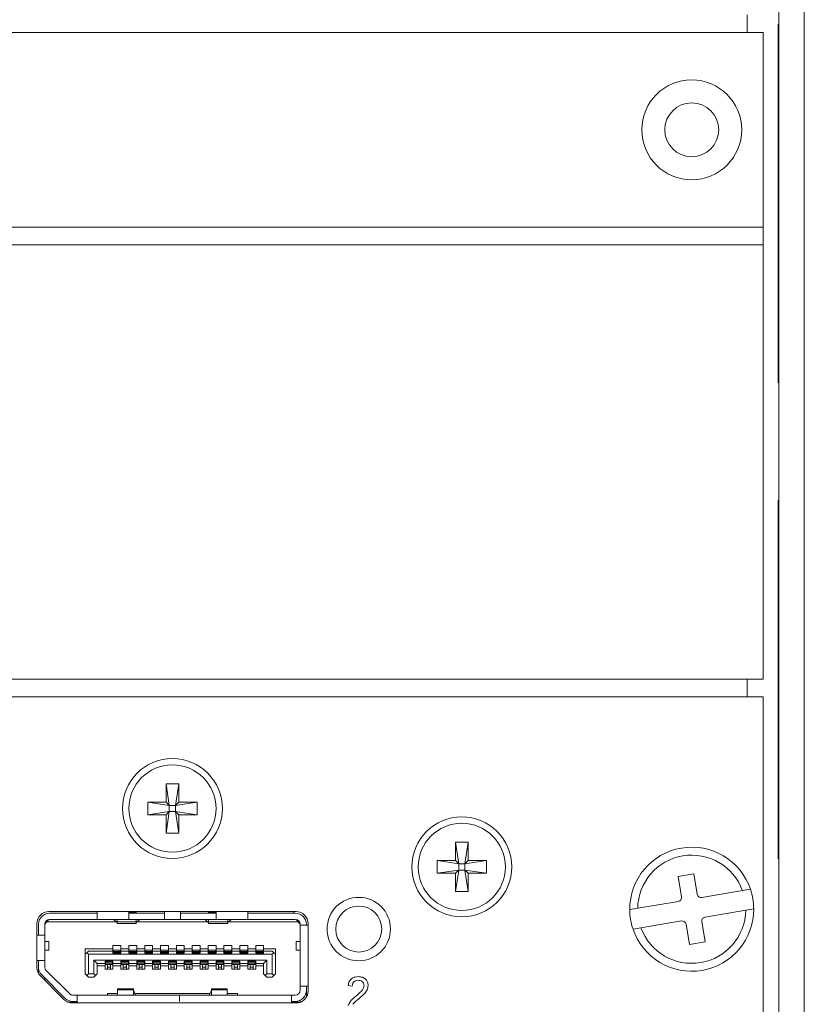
# Model space of a CAD drawing. Header units: millimetres. Extents: x 0 to 1118, y 0 to 864.
# Tile 99 of 256: x 185 to 198, y 416 to 432. Entities that reach past the tile are written whole.
import ezdxf

# ---------------------------------------------------------------- set-up
doc = ezdxf.new("R2010")
doc.units = ezdxf.units.MM

msp = doc.modelspace()

# ---------------------------------------------------------------- linework, layer by layer
at = {"color": 7, "linetype": 'Continuous', "lineweight": 15}
for p, q in [((197.3722, 449.1958), (197.3722, 400.5958)), ((197.7722, 449.1958), (197.7722, 400.5958)), ((197.3722, 431.4708), (197.3597, 431.4708)), ((197.3597, 431.1458), (197.3597, 431.4708)), ((197.1222, 431.3461), (124.3722, 431.3461)), ((197.1222, 428.2749), (197.1222, 431.3461)), ((197.3597, 426.1458), (197.3597, 431.1458)), ((197.1222, 428.2749), (124.3722, 428.2749)), ((197.1222, 427.9999), (197.1222, 428.2749)), ((160.8722, 427.9999), (197.1222, 427.9999)), ((197.1222, 421.1499), (197.1222, 427.9999)), ((197.3597, 425.8208), (197.3597, 426.1458)), ((197.3597, 425.8208), (197.3722, 425.8208)), ((197.3722, 423.9708), (197.3597, 423.9708)), ((197.3597, 423.6458), (197.3597, 423.9708)), ((197.3597, 418.6458), (197.3597, 423.6458)), ((160.8722, 421.1499), (197.1222, 421.1499)), ((160.8722, 420.8762), (197.1222, 420.8762)), ((197.1222, 414.0262), (197.1222, 420.8762)), ((187.7109, 419.5012), (187.9084, 419.5012)), ((187.7109, 419.2124), (187.7109, 419.5012)), ((187.7109, 419.5012), (187.7603, 419.163)), ((187.9084, 419.5012), (187.859, 419.163)), ((187.9084, 419.5012), (187.9084, 419.2124)), ((187.4222, 419.2124), (187.7109, 419.2124)), ((187.4222, 419.2124), (187.7603, 419.163)), ((187.4222, 419.0149), (187.4222, 419.2124)), ((187.7603, 419.163), (187.7109, 419.2124)), ((187.7603, 419.0643), (187.7603, 419.163)), ((187.7603, 419.163), (187.859, 419.163)), ((188.1972, 419.2124), (187.859, 419.163)), ((187.9084, 419.2124), (187.859, 419.163)), ((187.859, 419.163), (187.859, 419.0643)), ((187.9084, 419.2124), (188.1972, 419.2124)), ((188.1972, 419.2124), (188.1972, 419.0149)), ((187.4222, 419.0149), (187.7603, 419.0643)), ((187.7109, 419.0149), (187.4222, 419.0149)), ((187.7109, 419.0149), (187.7603, 419.0643)), ((187.7109, 418.7262), (187.7603, 419.0643)), ((187.7109, 418.7262), (187.7109, 419.0149)), ((187.859, 419.0643), (187.7603, 419.0643)), ((188.1972, 419.0149), (187.859, 419.0643)), ((187.859, 419.0643), (187.9084, 419.0149)), ((187.9084, 418.7262), (187.859, 419.0643)), ((187.9084, 419.0149), (187.9084, 418.7262)), ((188.1972, 419.0149), (187.9084, 419.0149)), ((187.9084, 418.7262), (187.7109, 418.7262)), ((192.2734, 418.5812), (192.4709, 418.5812)), ((192.2734, 418.2925), (192.2734, 418.5812)), ((192.2734, 418.5812), (192.3228, 418.2431)), ((192.4709, 418.5812), (192.4215, 418.2431)), ((192.4709, 418.5812), (192.4709, 418.2925)), ((197.3597, 418.3208), (197.3597, 418.6458)), ((191.9847, 418.2925), (192.2734, 418.2925)), ((191.9847, 418.2925), (192.3228, 418.2431)), ((191.9847, 418.095), (191.9847, 418.2925)), ((192.3228, 418.2431), (192.2734, 418.2925)), ((192.3228, 418.1443), (192.3228, 418.2431)), ((192.3228, 418.2431), (192.4215, 418.2431)), ((192.7597, 418.2925), (192.4215, 418.2431)), ((192.4709, 418.2925), (192.4215, 418.2431)), ((192.4215, 418.2431), (192.4215, 418.1443)), ((192.4709, 418.2925), (192.7597, 418.2925)), ((192.7597, 418.2925), (192.7597, 418.095)), ((197.3597, 418.3208), (197.3722, 418.3208)), ((191.9847, 418.095), (192.3228, 418.1443)), ((192.2734, 418.095), (191.9847, 418.095)), ((192.2734, 417.8062), (192.3228, 418.1443)), ((192.2734, 418.095), (192.3228, 418.1443)), ((192.2734, 417.8062), (192.2734, 418.095)), ((192.4215, 418.1443), (192.3228, 418.1443)), ((192.7597, 418.095), (192.4215, 418.1443)), ((192.4215, 418.1443), (192.4709, 418.095)), ((192.4709, 417.8062), (192.4215, 418.1443)), ((192.4709, 418.095), (192.4709, 417.8062)), ((192.7597, 418.095), (192.4709, 418.095)), ((196.0299, 418.0831), (195.7834, 418.0415)), ((196.084, 417.7627), (196.0299, 418.0831)), ((195.7834, 418.0415), (195.8375, 417.721)), ((192.4709, 417.8062), (192.2734, 417.8062)), ((196.7975, 417.8198), (196.156, 417.7115)), ((196.9226, 417.8409), (196.7975, 417.8198)), ((195.7863, 417.649), (195.1448, 417.5407)), ((189.7597, 417.4887), (185.8597, 417.4887)), ((185.8722, 417.4637), (186.6222, 417.4637)), ((186.6222, 417.4887), (186.6222, 417.3637)), ((187.1222, 417.3637), (187.1222, 417.4887)), ((187.2384, 417.4784), (187.1222, 417.4784)), ((187.1222, 417.4637), (187.6847, 417.4637)), ((187.2384, 417.4637), (187.2384, 417.4784)), ((187.6847, 417.4887), (187.6847, 417.3637)), ((187.9347, 417.3637), (187.9347, 417.4887)), ((187.9347, 417.4637), (188.4972, 417.4637)), ((188.3809, 417.4784), (188.3809, 417.4637)), ((188.3809, 417.4784), (188.4972, 417.4784)), ((188.4972, 417.4887), (188.4972, 417.3637)), ((188.9972, 417.3637), (188.9972, 417.4887)), ((188.9972, 417.4637), (189.7472, 417.4637)), ((189.7249, 417.4887), (189.7249, 417.4637)), ((195.1448, 417.5407), (195.0197, 417.5196)), ((196.2081, 417.4033), (196.8495, 417.5117)), ((196.8495, 417.5117), (196.9746, 417.5328)), ((185.6722, 417.3012), (185.6722, 416.6088)), ((185.6972, 417.1187), (185.6972, 417.2887)), ((185.7972, 417.2887), (185.8284, 417.3262)), ((185.7972, 417.2912), (185.8097, 417.3037)), ((185.7972, 417.2887), (185.7972, 417.1187)), ((185.8097, 417.3037), (185.8097, 417.3301)), ((185.8284, 417.3262), (185.8586, 417.3624)), ((186.9278, 417.3262), (185.8284, 417.3262)), ((185.8722, 417.3637), (186.6222, 417.3637)), ((187.1222, 417.3637), (186.6222, 417.3637)), ((186.8884, 417.36), (186.8884, 417.3637)), ((186.9372, 417.3181), (186.8884, 417.36)), ((186.9384, 417.3637), (186.9384, 417.3251)), ((186.9384, 417.3251), (186.9384, 417.3012)), ((186.9384, 417.3012), (187.2384, 417.3012)), ((187.1222, 417.3637), (187.6847, 417.3637)), ((187.2384, 417.3251), (187.2384, 417.3637)), ((187.2384, 417.3012), (187.2384, 417.3251)), ((187.2884, 417.36), (187.2396, 417.3181)), ((188.3703, 417.3262), (187.2491, 417.3262)), ((187.2884, 417.3637), (187.2884, 417.36)), ((187.9347, 417.3637), (187.6847, 417.3637)), ((187.9347, 417.3637), (188.4972, 417.3637)), ((188.3309, 417.36), (188.3309, 417.3637)), ((188.3309, 417.36), (188.3797, 417.3181)), ((188.3809, 417.3637), (188.3809, 417.3251)), ((188.3809, 417.3251), (188.3809, 417.3012)), ((188.3809, 417.3012), (188.6809, 417.3012)), ((188.9972, 417.3637), (188.4972, 417.3637)), ((188.6809, 417.3251), (188.6809, 417.3637)), ((188.6809, 417.3012), (188.6809, 417.3251)), ((188.6821, 417.3181), (188.7309, 417.36)), ((189.7909, 417.3262), (188.6916, 417.3262)), ((188.7309, 417.3637), (188.7309, 417.36)), ((188.9972, 417.3637), (189.7472, 417.3637)), ((189.7607, 417.3624), (189.7909, 417.3262)), ((189.7909, 417.3262), (189.8222, 417.2887)), ((189.8097, 417.3037), (189.8097, 417.3301)), ((189.8222, 417.2762), (189.8222, 417.2887)), ((189.9222, 417.2762), (189.9222, 417.2887)), ((189.9472, 416.2362), (189.9472, 417.3012)), ((195.1968, 417.2325), (195.8383, 417.3409)), ((195.9103, 417.2897), (195.9645, 416.9692)), ((196.211, 417.0108), (196.1568, 417.3313)), ((189.8222, 416.3112), (189.8222, 417.2762)), ((189.9472, 417.2762), (189.8222, 417.2762)), ((195.0717, 417.2114), (195.1968, 417.2325)), ((185.7972, 417.1187), (185.6722, 417.1187)), ((185.7972, 417.1187), (185.7972, 416.7187)), ((185.8597, 417.0174), (185.7972, 417.0174)), ((185.8597, 416.8799), (185.8597, 417.0174)), ((189.7597, 417.0174), (189.7597, 416.8799)), ((189.8222, 417.0174), (189.7597, 417.0174)), ((195.9645, 416.9692), (196.211, 417.0108)), ((185.7972, 416.8799), (185.8597, 416.8799)), ((186.4347, 416.9037), (186.8722, 416.9037)), ((186.4347, 416.9037), (186.4347, 416.8162)), ((186.4347, 416.8162), (186.4597, 416.8412)), ((186.4847, 416.8662), (186.4597, 416.8412)), ((186.4597, 416.8412), (186.4847, 416.8162)), ((186.8722, 416.8662), (186.4847, 416.8662)), ((186.8722, 416.9562), (186.9972, 416.9562)), ((186.8722, 416.9037), (186.8722, 416.9562)), ((186.8722, 416.8662), (186.8722, 416.9037)), ((186.8722, 416.8312), (186.8722, 416.8662)), ((186.9972, 416.8312), (186.8722, 416.8312)), ((186.9909, 416.8812), (186.8784, 416.8812)), ((186.8784, 416.8812), (186.8784, 416.859)), ((186.8784, 416.859), (186.8784, 416.8418)), ((186.8784, 416.8418), (186.8784, 416.8387)), ((186.8784, 416.8387), (186.8784, 416.8312)), ((186.9909, 416.8812), (186.9909, 416.859)), ((186.9909, 416.859), (186.9909, 416.8418)), ((186.9909, 416.8418), (186.9909, 416.8387)), ((186.9909, 416.8387), (186.9909, 416.8312)), ((186.9972, 416.9562), (186.9972, 416.9037)), ((186.9972, 416.9037), (187.1222, 416.9037)), ((186.9972, 416.9037), (186.9972, 416.8662)), ((186.9972, 416.8662), (186.9972, 416.8312)), ((187.1222, 416.8662), (186.9972, 416.8662)), ((187.1222, 416.9562), (187.2472, 416.9562)), ((187.1222, 416.9037), (187.1222, 416.9562)), ((187.1222, 416.8662), (187.1222, 416.9037)), ((187.1222, 416.8312), (187.1222, 416.8662)), ((187.2472, 416.8312), (187.1222, 416.8312)), ((187.2409, 416.8812), (187.1284, 416.8812)), ((187.1284, 416.8812), (187.1284, 416.859)), ((187.1284, 416.859), (187.1284, 416.8418)), ((187.1284, 416.8418), (187.1284, 416.8387)), ((187.1284, 416.8387), (187.1284, 416.8312)), ((187.2409, 416.8812), (187.2409, 416.859)), ((187.2409, 416.859), (187.2409, 416.8418)), ((187.2409, 416.8418), (187.2409, 416.8387)), ((187.2409, 416.8387), (187.2409, 416.8312)), ((187.2472, 416.9562), (187.2472, 416.9037)), ((187.2472, 416.9037), (187.3722, 416.9037)), ((187.2472, 416.9037), (187.2472, 416.8662)), ((187.2472, 416.8662), (187.2472, 416.8312)), ((187.3722, 416.8662), (187.2472, 416.8662)), ((187.3722, 416.9562), (187.4972, 416.9562)), ((187.3722, 416.9037), (187.3722, 416.9562)), ((187.3722, 416.8662), (187.3722, 416.9037)), ((187.3722, 416.8312), (187.3722, 416.8662)), ((187.4972, 416.8312), (187.3722, 416.8312)), ((187.4909, 416.8812), (187.3784, 416.8812)), ((187.3784, 416.8812), (187.3784, 416.859)), ((187.3784, 416.859), (187.3784, 416.8418)), ((187.3784, 416.8418), (187.3784, 416.8387)), ((187.3784, 416.8387), (187.3784, 416.8312)), ((187.4909, 416.8812), (187.4909, 416.859)), ((187.4909, 416.859), (187.4909, 416.8418)), ((187.4909, 416.8418), (187.4909, 416.8387)), ((187.4909, 416.8387), (187.4909, 416.8312)), ((187.4972, 416.9562), (187.4972, 416.9037)), ((187.4972, 416.9037), (187.6222, 416.9037)), ((187.4972, 416.9037), (187.4972, 416.8662)), ((187.4972, 416.8662), (187.4972, 416.8312)), ((187.6222, 416.8662), (187.4972, 416.8662)), ((187.6222, 416.9562), (187.7472, 416.9562)), ((187.6222, 416.9037), (187.6222, 416.9562)), ((187.6222, 416.8662), (187.6222, 416.9037)), ((187.6222, 416.8312), (187.6222, 416.8662)), ((187.7472, 416.8312), (187.6222, 416.8312)), ((187.7409, 416.8812), (187.6284, 416.8812)), ((187.6284, 416.8812), (187.6284, 416.859)), ((187.6284, 416.859), (187.6284, 416.8418)), ((187.6284, 416.8418), (187.6284, 416.8387)), ((187.6284, 416.8387), (187.6284, 416.8312)), ((187.7409, 416.8812), (187.7409, 416.859)), ((187.7409, 416.859), (187.7409, 416.8418)), ((187.7409, 416.8418), (187.7409, 416.8387)), ((187.7409, 416.8387), (187.7409, 416.8312)), ((187.7472, 416.9562), (187.7472, 416.9037)), ((187.7472, 416.9037), (187.8722, 416.9037)), ((187.7472, 416.9037), (187.7472, 416.8662)), ((187.7472, 416.8662), (187.7472, 416.8312)), ((187.8722, 416.8662), (187.7472, 416.8662)), ((187.8722, 416.9562), (187.9972, 416.9562)), ((187.8722, 416.9037), (187.8722, 416.9562)), ((187.8722, 416.8662), (187.8722, 416.9037)), ((187.8722, 416.8312), (187.8722, 416.8662)), ((187.9972, 416.8312), (187.8722, 416.8312)), ((187.9909, 416.8812), (187.8784, 416.8812)), ((187.8784, 416.8812), (187.8784, 416.859)), ((187.8784, 416.859), (187.8784, 416.8418)), ((187.8784, 416.8418), (187.8784, 416.8387)), ((187.8784, 416.8387), (187.8784, 416.8312)), ((187.9909, 416.8812), (187.9909, 416.859)), ((187.9909, 416.859), (187.9909, 416.8418)), ((187.9909, 416.8418), (187.9909, 416.8387)), ((187.9909, 416.8387), (187.9909, 416.8312)), ((187.9972, 416.9562), (187.9972, 416.9037)), ((187.9972, 416.9037), (188.1222, 416.9037)), ((187.9972, 416.9037), (187.9972, 416.8662)), ((187.9972, 416.8662), (187.9972, 416.8312)), ((188.1222, 416.8662), (187.9972, 416.8662)), ((188.1222, 416.9562), (188.2472, 416.9562)), ((188.1222, 416.9037), (188.1222, 416.9562)), ((188.1222, 416.8662), (188.1222, 416.9037)), ((188.1222, 416.8312), (188.1222, 416.8662)), ((188.2472, 416.8312), (188.1222, 416.8312)), ((188.2409, 416.8812), (188.1284, 416.8812)), ((188.1284, 416.8812), (188.1284, 416.859)), ((188.1284, 416.859), (188.1284, 416.8418)), ((188.1284, 416.8418), (188.1284, 416.8387)), ((188.1284, 416.8387), (188.1284, 416.8312)), ((188.2409, 416.8812), (188.2409, 416.859)), ((188.2409, 416.859), (188.2409, 416.8418)), ((188.2409, 416.8418), (188.2409, 416.8387)), ((188.2409, 416.8387), (188.2409, 416.8312)), ((188.2472, 416.9562), (188.2472, 416.9037)), ((188.2472, 416.9037), (188.3722, 416.9037)), ((188.2472, 416.9037), (188.2472, 416.8662)), ((188.2472, 416.8662), (188.2472, 416.8312)), ((188.3722, 416.8662), (188.2472, 416.8662)), ((188.3722, 416.9562), (188.4972, 416.9562)), ((188.3722, 416.9037), (188.3722, 416.9562)), ((188.3722, 416.8662), (188.3722, 416.9037)), ((188.3722, 416.8312), (188.3722, 416.8662)), ((188.4972, 416.8312), (188.3722, 416.8312)), ((188.4909, 416.8812), (188.3784, 416.8812)), ((188.3784, 416.8812), (188.3784, 416.859)), ((188.3784, 416.859), (188.3784, 416.8418)), ((188.3784, 416.8418), (188.3784, 416.8387)), ((188.3784, 416.8387), (188.3784, 416.8312)), ((188.4909, 416.8812), (188.4909, 416.859)), ((188.4909, 416.859), (188.4909, 416.8418)), ((188.4909, 416.8418), (188.4909, 416.8387)), ((188.4909, 416.8387), (188.4909, 416.8312)), ((188.4972, 416.9562), (188.4972, 416.9037)), ((188.4972, 416.9037), (188.6222, 416.9037)), ((188.4972, 416.9037), (188.4972, 416.8662)), ((188.4972, 416.8662), (188.4972, 416.8312)), ((188.6222, 416.8662), (188.4972, 416.8662)), ((188.6222, 416.9562), (188.7472, 416.9562)), ((188.6222, 416.9037), (188.6222, 416.9562)), ((188.6222, 416.8662), (188.6222, 416.9037)), ((188.6222, 416.8312), (188.6222, 416.8662)), ((188.7472, 416.8312), (188.6222, 416.8312)), ((188.7409, 416.8812), (188.6284, 416.8812)), ((188.6284, 416.8812), (188.6284, 416.859)), ((188.6284, 416.859), (188.6284, 416.8418)), ((188.6284, 416.8418), (188.6284, 416.8387)), ((188.6284, 416.8387), (188.6284, 416.8312)), ((188.7409, 416.8812), (188.7409, 416.859)), ((188.7409, 416.859), (188.7409, 416.8418)), ((188.7409, 416.8418), (188.7409, 416.8387)), ((188.7409, 416.8387), (188.7409, 416.8312)), ((188.7472, 416.9562), (188.7472, 416.9037)), ((188.7472, 416.9037), (188.8722, 416.9037)), ((188.7472, 416.9037), (188.7472, 416.8662)), ((188.7472, 416.8662), (188.7472, 416.8312)), ((188.8722, 416.8662), (188.7472, 416.8662)), ((188.8722, 416.9562), (188.9972, 416.9562)), ((188.8722, 416.9037), (188.8722, 416.9562)), ((188.8722, 416.8662), (188.8722, 416.9037)), ((188.8722, 416.8312), (188.8722, 416.8662)), ((188.9972, 416.8312), (188.8722, 416.8312)), ((188.9909, 416.8812), (188.8784, 416.8812)), ((188.8784, 416.8812), (188.8784, 416.859)), ((188.8784, 416.859), (188.8784, 416.8418)), ((188.8784, 416.8418), (188.8784, 416.8387)), ((188.8784, 416.8387), (188.8784, 416.8312)), ((188.9909, 416.8812), (188.9909, 416.859)), ((188.9909, 416.859), (188.9909, 416.8418)), ((188.9909, 416.8418), (188.9909, 416.8387)), ((188.9909, 416.8387), (188.9909, 416.8312)), ((188.9972, 416.9562), (188.9972, 416.9037)), ((188.9972, 416.9037), (189.1222, 416.9037)), ((188.9972, 416.9037), (188.9972, 416.8662)), ((188.9972, 416.8662), (188.9972, 416.8312)), ((189.1222, 416.8662), (188.9972, 416.8662)), ((189.1222, 416.9562), (189.2472, 416.9562)), ((189.1222, 416.9037), (189.1222, 416.9562)), ((189.1222, 416.8662), (189.1222, 416.9037)), ((189.1222, 416.8312), (189.1222, 416.8662)), ((189.2472, 416.8312), (189.1222, 416.8312)), ((189.2409, 416.8812), (189.1284, 416.8812)), ((189.1284, 416.8812), (189.1284, 416.859)), ((189.1284, 416.859), (189.1284, 416.8418)), ((189.1284, 416.8418), (189.1284, 416.8387)), ((189.1284, 416.8387), (189.1284, 416.8312)), ((189.2409, 416.8812), (189.2409, 416.859)), ((189.2409, 416.859), (189.2409, 416.8418)), ((189.2409, 416.8418), (189.2409, 416.8387)), ((189.2409, 416.8387), (189.2409, 416.8312)), ((189.2472, 416.9562), (189.2472, 416.9037)), ((189.2472, 416.9037), (189.4347, 416.9037)), ((189.2472, 416.9037), (189.2472, 416.8662)), ((189.2472, 416.8662), (189.2472, 416.8312)), ((189.3847, 416.8662), (189.2472, 416.8662)), ((189.4097, 416.8412), (189.3847, 416.8662)), ((189.3847, 416.8162), (189.4097, 416.8412)), ((189.4097, 416.8412), (189.4347, 416.8162)), ((189.4347, 416.9037), (189.4347, 416.8162)), ((189.7597, 416.8799), (189.8222, 416.8799)), ((185.6722, 416.7187), (185.7972, 416.7187)), ((185.6972, 416.7187), (185.6972, 416.6147)), ((185.7972, 416.6147), (185.7972, 416.7187)), ((186.4347, 416.5062), (186.4347, 416.8162)), ((186.4847, 416.8162), (186.4847, 416.5062)), ((189.3847, 416.8162), (186.4847, 416.8162)), ((186.5722, 416.5062), (186.5722, 416.7212)), ((186.5722, 416.7212), (186.6222, 416.6712)), ((186.5722, 416.7212), (189.2972, 416.7212)), ((186.6222, 416.6712), (186.6222, 416.5062)), ((186.6222, 416.6712), (186.7472, 416.6712)), ((186.7472, 416.7062), (186.8722, 416.7062)), ((186.7472, 416.6712), (186.7472, 416.7062)), ((186.7472, 416.6337), (186.7472, 416.6712)), ((186.7534, 416.7062), (186.7534, 416.6987)), ((186.7534, 416.6987), (186.7534, 416.6955)), ((186.7534, 416.6955), (186.7534, 416.6784)), ((186.7534, 416.6784), (186.7534, 416.6562)), ((186.8659, 416.7062), (186.8659, 416.6987)), ((186.8659, 416.6987), (186.8659, 416.6955)), ((186.8659, 416.6955), (186.8659, 416.6784)), ((186.8659, 416.6784), (186.8659, 416.6562)), ((186.8722, 416.7062), (186.8722, 416.6712)), ((186.8722, 416.6712), (186.9972, 416.6712)), ((186.8722, 416.6712), (186.8722, 416.6337)), ((186.9972, 416.7062), (187.1222, 416.7062)), ((186.9972, 416.6712), (186.9972, 416.7062)), ((186.9972, 416.6337), (186.9972, 416.6712)), ((187.0034, 416.7062), (187.0034, 416.6987)), ((187.0034, 416.6987), (187.0034, 416.6955)), ((187.0034, 416.6955), (187.0034, 416.6784)), ((187.0034, 416.6784), (187.0034, 416.6562)), ((187.1159, 416.7062), (187.1159, 416.6987)), ((187.1159, 416.6987), (187.1159, 416.6955)), ((187.1159, 416.6955), (187.1159, 416.6784)), ((187.1159, 416.6784), (187.1159, 416.6562)), ((187.1222, 416.7062), (187.1222, 416.6712)), ((187.1222, 416.6712), (187.2472, 416.6712)), ((187.1222, 416.6712), (187.1222, 416.6337)), ((187.2472, 416.7062), (187.3722, 416.7062)), ((187.2472, 416.6712), (187.2472, 416.7062)), ((187.2472, 416.6337), (187.2472, 416.6712)), ((187.2534, 416.7062), (187.2534, 416.6987)), ((187.2534, 416.6987), (187.2534, 416.6955)), ((187.2534, 416.6955), (187.2534, 416.6784)), ((187.2534, 416.6784), (187.2534, 416.6562)), ((187.3659, 416.7062), (187.3659, 416.6987)), ((187.3659, 416.6987), (187.3659, 416.6955)), ((187.3659, 416.6955), (187.3659, 416.6784)), ((187.3659, 416.6784), (187.3659, 416.6562)), ((187.3722, 416.7062), (187.3722, 416.6712)), ((187.3722, 416.6712), (187.4972, 416.6712)), ((187.3722, 416.6712), (187.3722, 416.6337)), ((187.4972, 416.7062), (187.6222, 416.7062)), ((187.4972, 416.6712), (187.4972, 416.7062)), ((187.4972, 416.6337), (187.4972, 416.6712)), ((187.5034, 416.7062), (187.5034, 416.6987)), ((187.5034, 416.6987), (187.5034, 416.6955)), ((187.5034, 416.6955), (187.5034, 416.6784)), ((187.5034, 416.6784), (187.5034, 416.6562)), ((187.6159, 416.7062), (187.6159, 416.6987)), ((187.6159, 416.6987), (187.6159, 416.6955)), ((187.6159, 416.6955), (187.6159, 416.6784)), ((187.6159, 416.6784), (187.6159, 416.6562)), ((187.6222, 416.7062), (187.6222, 416.6712)), ((187.6222, 416.6712), (187.7472, 416.6712)), ((187.6222, 416.6712), (187.6222, 416.6337)), ((187.7472, 416.7062), (187.8722, 416.7062)), ((187.7472, 416.6712), (187.7472, 416.7062)), ((187.7472, 416.6337), (187.7472, 416.6712)), ((187.7534, 416.7062), (187.7534, 416.6987)), ((187.7534, 416.6987), (187.7534, 416.6955)), ((187.7534, 416.6955), (187.7534, 416.6784)), ((187.7534, 416.6784), (187.7534, 416.6562)), ((187.8659, 416.7062), (187.8659, 416.6987)), ((187.8659, 416.6987), (187.8659, 416.6955)), ((187.8659, 416.6955), (187.8659, 416.6784)), ((187.8659, 416.6784), (187.8659, 416.6562)), ((187.8722, 416.7062), (187.8722, 416.6712)), ((187.8722, 416.6712), (187.9972, 416.6712)), ((187.8722, 416.6712), (187.8722, 416.6337)), ((187.9972, 416.7062), (188.1222, 416.7062)), ((187.9972, 416.6712), (187.9972, 416.7062)), ((187.9972, 416.6337), (187.9972, 416.6712)), ((188.0034, 416.7062), (188.0034, 416.6987)), ((188.0034, 416.6987), (188.0034, 416.6955)), ((188.0034, 416.6955), (188.0034, 416.6784)), ((188.0034, 416.6784), (188.0034, 416.6562)), ((188.1159, 416.7062), (188.1159, 416.6987)), ((188.1159, 416.6987), (188.1159, 416.6955)), ((188.1159, 416.6955), (188.1159, 416.6784)), ((188.1159, 416.6784), (188.1159, 416.6562)), ((188.1222, 416.7062), (188.1222, 416.6712)), ((188.1222, 416.6712), (188.2472, 416.6712)), ((188.1222, 416.6712), (188.1222, 416.6337)), ((188.2472, 416.7062), (188.3722, 416.7062)), ((188.2472, 416.6712), (188.2472, 416.7062)), ((188.2472, 416.6337), (188.2472, 416.6712)), ((188.2534, 416.7062), (188.2534, 416.6987)), ((188.2534, 416.6987), (188.2534, 416.6955)), ((188.2534, 416.6955), (188.2534, 416.6784)), ((188.2534, 416.6784), (188.2534, 416.6562)), ((188.3659, 416.7062), (188.3659, 416.6987)), ((188.3659, 416.6987), (188.3659, 416.6955)), ((188.3659, 416.6955), (188.3659, 416.6784)), ((188.3659, 416.6784), (188.3659, 416.6562)), ((188.3722, 416.7062), (188.3722, 416.6712)), ((188.3722, 416.6712), (188.4972, 416.6712)), ((188.3722, 416.6712), (188.3722, 416.6337)), ((188.4972, 416.7062), (188.6222, 416.7062)), ((188.4972, 416.6712), (188.4972, 416.7062)), ((188.4972, 416.6337), (188.4972, 416.6712)), ((188.5034, 416.7062), (188.5034, 416.6987)), ((188.5034, 416.6987), (188.5034, 416.6955)), ((188.5034, 416.6955), (188.5034, 416.6784)), ((188.5034, 416.6784), (188.5034, 416.6562)), ((188.6159, 416.7062), (188.6159, 416.6987)), ((188.6159, 416.6987), (188.6159, 416.6955)), ((188.6159, 416.6955), (188.6159, 416.6784)), ((188.6159, 416.6784), (188.6159, 416.6562)), ((188.6222, 416.7062), (188.6222, 416.6712)), ((188.6222, 416.6712), (188.7472, 416.6712)), ((188.6222, 416.6712), (188.6222, 416.6337)), ((188.7472, 416.7062), (188.8722, 416.7062)), ((188.7472, 416.6712), (188.7472, 416.7062)), ((188.7472, 416.6337), (188.7472, 416.6712)), ((188.7534, 416.7062), (188.7534, 416.6987)), ((188.7534, 416.6987), (188.7534, 416.6955)), ((188.7534, 416.6955), (188.7534, 416.6784)), ((188.7534, 416.6784), (188.7534, 416.6562)), ((188.8659, 416.7062), (188.8659, 416.6987)), ((188.8659, 416.6987), (188.8659, 416.6955)), ((188.8659, 416.6955), (188.8659, 416.6784)), ((188.8659, 416.6784), (188.8659, 416.6562)), ((188.8722, 416.7062), (188.8722, 416.6712)), ((188.8722, 416.6712), (188.9972, 416.6712)), ((188.8722, 416.6712), (188.8722, 416.6337)), ((188.9972, 416.7062), (189.1222, 416.7062)), ((188.9972, 416.6712), (188.9972, 416.7062)), ((188.9972, 416.6337), (188.9972, 416.6712)), ((189.0034, 416.7062), (189.0034, 416.6987)), ((189.0034, 416.6987), (189.0034, 416.6955)), ((189.0034, 416.6955), (189.0034, 416.6784)), ((189.0034, 416.6784), (189.0034, 416.6562)), ((189.1159, 416.7062), (189.1159, 416.6987)), ((189.1159, 416.6987), (189.1159, 416.6955)), ((189.1159, 416.6955), (189.1159, 416.6784)), ((189.1159, 416.6784), (189.1159, 416.6562)), ((189.1222, 416.7062), (189.1222, 416.6712)), ((189.1222, 416.6712), (189.2472, 416.6712)), ((189.1222, 416.6712), (189.1222, 416.6337)), ((189.2472, 416.6712), (189.2972, 416.7212)), ((189.2472, 416.5062), (189.2472, 416.6712)), ((189.2972, 416.7212), (189.2972, 416.5062)), ((189.3847, 416.8162), (189.3847, 416.5062)), ((189.4347, 416.8162), (189.4347, 416.5062)), ((185.6972, 416.5153), (185.6972, 416.5987)), ((186.1852, 416.1956), (185.8191, 416.5617)), ((186.7472, 416.6337), (186.6222, 416.6337)), ((186.7472, 416.5812), (186.7472, 416.6337)), ((186.8722, 416.5812), (186.7472, 416.5812)), ((186.8659, 416.6562), (186.7534, 416.6562)), ((186.7847, 416.6562), (186.7847, 416.6116)), ((186.7847, 416.6116), (186.7847, 416.5812)), ((186.8347, 416.6562), (186.8347, 416.6116)), ((186.8347, 416.6116), (186.8347, 416.5812)), ((186.9972, 416.6337), (186.8722, 416.6337)), ((186.8722, 416.6337), (186.8722, 416.5812)), ((186.9972, 416.5812), (186.9972, 416.6337)), ((187.1222, 416.5812), (186.9972, 416.5812)), ((187.1159, 416.6562), (187.0034, 416.6562)), ((187.0347, 416.6562), (187.0347, 416.6116)), ((187.0347, 416.6116), (187.0347, 416.5812)), ((187.0847, 416.6562), (187.0847, 416.6116)), ((187.0847, 416.6116), (187.0847, 416.5812)), ((187.2472, 416.6337), (187.1222, 416.6337)), ((187.1222, 416.6337), (187.1222, 416.5812)), ((187.2472, 416.5812), (187.2472, 416.6337)), ((187.3722, 416.5812), (187.2472, 416.5812)), ((187.3659, 416.6562), (187.2534, 416.6562)), ((187.2847, 416.6562), (187.2847, 416.6116)), ((187.2847, 416.6116), (187.2847, 416.5812)), ((187.3347, 416.6562), (187.3347, 416.6116)), ((187.3347, 416.6116), (187.3347, 416.5812)), ((187.4972, 416.6337), (187.3722, 416.6337)), ((187.3722, 416.6337), (187.3722, 416.5812)), ((187.4972, 416.5812), (187.4972, 416.6337)), ((187.6222, 416.5812), (187.4972, 416.5812)), ((187.6159, 416.6562), (187.5034, 416.6562)), ((187.5347, 416.6562), (187.5347, 416.6116)), ((187.5347, 416.6116), (187.5347, 416.5812)), ((187.5847, 416.6562), (187.5847, 416.6116)), ((187.5847, 416.6116), (187.5847, 416.5812)), ((187.7472, 416.6337), (187.6222, 416.6337)), ((187.6222, 416.6337), (187.6222, 416.5812)), ((187.7472, 416.5812), (187.7472, 416.6337)), ((187.8722, 416.5812), (187.7472, 416.5812)), ((187.8659, 416.6562), (187.7534, 416.6562)), ((187.7847, 416.6562), (187.7847, 416.6116)), ((187.7847, 416.6116), (187.7847, 416.5812)), ((187.8347, 416.6562), (187.8347, 416.6116)), ((187.8347, 416.6116), (187.8347, 416.5812)), ((187.9972, 416.6337), (187.8722, 416.6337)), ((187.8722, 416.6337), (187.8722, 416.5812)), ((187.9972, 416.5812), (187.9972, 416.6337)), ((188.1222, 416.5812), (187.9972, 416.5812)), ((188.1159, 416.6562), (188.0034, 416.6562)), ((188.0347, 416.6562), (188.0347, 416.6116)), ((188.0347, 416.6116), (188.0347, 416.5812)), ((188.0847, 416.6562), (188.0847, 416.6116)), ((188.0847, 416.6116), (188.0847, 416.5812)), ((188.2472, 416.6337), (188.1222, 416.6337)), ((188.1222, 416.6337), (188.1222, 416.5812)), ((188.2472, 416.5812), (188.2472, 416.6337)), ((188.3722, 416.5812), (188.2472, 416.5812)), ((188.3659, 416.6562), (188.2534, 416.6562)), ((188.2847, 416.6562), (188.2847, 416.6116)), ((188.2847, 416.6116), (188.2847, 416.5812)), ((188.3347, 416.6562), (188.3347, 416.6116)), ((188.3347, 416.6116), (188.3347, 416.5812)), ((188.4972, 416.6337), (188.3722, 416.6337)), ((188.3722, 416.6337), (188.3722, 416.5812)), ((188.4972, 416.5812), (188.4972, 416.6337)), ((188.6222, 416.5812), (188.4972, 416.5812)), ((188.6159, 416.6562), (188.5034, 416.6562)), ((188.5347, 416.6562), (188.5347, 416.6116)), ((188.5347, 416.6116), (188.5347, 416.5812)), ((188.5847, 416.6562), (188.5847, 416.6116)), ((188.5847, 416.6116), (188.5847, 416.5812)), ((188.7472, 416.6337), (188.6222, 416.6337)), ((188.6222, 416.6337), (188.6222, 416.5812)), ((188.7472, 416.5812), (188.7472, 416.6337)), ((188.8722, 416.5812), (188.7472, 416.5812)), ((188.8659, 416.6562), (188.7534, 416.6562)), ((188.7847, 416.6562), (188.7847, 416.6116)), ((188.7847, 416.6116), (188.7847, 416.5812)), ((188.8347, 416.6562), (188.8347, 416.6116)), ((188.8347, 416.6116), (188.8347, 416.5812)), ((188.9972, 416.6337), (188.8722, 416.6337)), ((188.8722, 416.6337), (188.8722, 416.5812)), ((188.9972, 416.5812), (188.9972, 416.6337)), ((189.1222, 416.5812), (188.9972, 416.5812)), ((189.1159, 416.6562), (189.0034, 416.6562)), ((189.0347, 416.6562), (189.0347, 416.6116)), ((189.0347, 416.6116), (189.0347, 416.5812)), ((189.0847, 416.6562), (189.0847, 416.6116)), ((189.0847, 416.6116), (189.0847, 416.5812)), ((189.2472, 416.6337), (189.1222, 416.6337)), ((189.1222, 416.6337), (189.1222, 416.5812)), ((186.0998, 416.1036), (185.7271, 416.4763)), ((186.1145, 416.1249), (185.7484, 416.491)), ((185.7972, 416.4422), (185.7972, 416.4062)), ((186.4597, 416.4812), (186.4347, 416.5062)), ((186.4597, 416.4812), (186.4847, 416.5062)), ((186.4847, 416.4562), (186.4597, 416.4812)), ((186.4847, 416.5062), (186.5722, 416.5062)), ((186.4847, 416.4562), (186.5722, 416.4562)), ((186.5972, 416.4812), (186.5722, 416.5062)), ((186.5972, 416.4812), (186.5722, 416.4562)), ((186.5972, 416.4812), (186.6222, 416.5062)), ((189.2722, 416.4812), (189.2472, 416.5062)), ((189.2722, 416.4812), (189.2972, 416.5062)), ((189.2972, 416.4562), (189.2722, 416.4812)), ((189.3847, 416.5062), (189.2972, 416.5062)), ((189.2972, 416.4562), (189.3847, 416.4562)), ((189.3847, 416.5062), (189.4097, 416.4812)), ((189.3847, 416.4562), (189.4097, 416.4812)), ((189.4097, 416.4812), (189.4347, 416.5062)), ((186.7847, 416.1737), (186.7847, 416.1987)), ((186.7847, 416.1987), (186.9459, 416.1987)), ((187.1959, 416.2737), (186.9459, 416.2737)), ((186.9459, 416.2737), (186.9459, 416.2563)), ((186.9459, 416.2563), (186.9459, 416.1737)), ((187.1959, 416.2563), (187.1959, 416.2737)), ((187.1959, 416.1737), (187.1959, 416.2563)), ((187.1959, 416.2509), (187.2288, 416.1737)), ((187.2181, 416.1987), (188.4012, 416.1987)), ((188.3905, 416.1737), (188.4234, 416.2509)), ((188.6734, 416.2737), (188.4234, 416.2737)), ((188.4234, 416.2737), (188.4234, 416.2563)), ((188.4234, 416.2563), (188.4234, 416.1737)), ((188.6734, 416.2563), (188.6734, 416.2737)), ((188.6734, 416.1737), (188.6734, 416.2563)), ((188.6734, 416.1987), (188.8347, 416.1987)), ((188.8347, 416.1987), (188.8347, 416.1737)), ((189.8222, 416.3112), (189.9472, 416.3112)), ((189.8222, 416.3112), (189.8222, 416.2487)), ((189.9222, 416.3112), (189.9222, 416.2487)), ((189.9222, 416.2487), (189.9222, 416.1426)), ((186.165, 416.0612), (186.3097, 416.0612)), ((186.2323, 416.0487), (189.7597, 416.0487)), ((186.3097, 416.1737), (186.2382, 416.1737)), ((186.2382, 416.0737), (186.3097, 416.0737)), ((186.3097, 416.1737), (187.9197, 416.1737)), ((186.3097, 416.1737), (186.3097, 416.0487)), ((187.9197, 416.0737), (187.9197, 416.1737)), ((187.9197, 416.1737), (187.9222, 416.1737)), ((187.9222, 416.0737), (187.9197, 416.0737)), ((187.9222, 416.1737), (189.6847, 416.1737)), ((187.9222, 416.1737), (187.9222, 416.0737)), ((189.6847, 416.0487), (189.6847, 416.1737)), ((189.6847, 416.1737), (189.7472, 416.1737)), ((189.7472, 416.0737), (189.6847, 416.0737)), ((189.6847, 416.0612), (189.7022, 416.0612)), ((189.7022, 416.0487), (189.7022, 416.0612)), ((189.8097, 416.0612), (189.7022, 416.0612)), ((189.8097, 416.0612), (189.8097, 416.0555)), ((189.8097, 416.0612), (189.8222, 416.0612)), ((189.8222, 416.0594), (189.8222, 416.0906))]:
    msp.add_line(p, q, dxfattribs=at)
at = {"color": 9, "linetype": 'Continuous', "lineweight": 0}
for p, q in [((196.8722, 431.6211), (196.8722, 431.3461)), ((197.3597, 431.1458), (197.3722, 431.1458)), ((197.3597, 426.1458), (197.3722, 426.1458)), ((197.3597, 423.6458), (197.3722, 423.6458)), ((196.8722, 421.1499), (196.8722, 420.8762)), ((197.3597, 418.6458), (197.3722, 418.6458)), ((187.2384, 417.3251), (186.9384, 417.3251)), ((188.6809, 417.3251), (188.3809, 417.3251)), ((186.9909, 416.859), (186.8784, 416.859)), ((186.9909, 416.8418), (186.8784, 416.8418)), ((186.9909, 416.8387), (186.8784, 416.8387)), ((187.2409, 416.859), (187.1284, 416.859)), ((187.2409, 416.8418), (187.1284, 416.8418)), ((187.2409, 416.8387), (187.1284, 416.8387)), ((187.4909, 416.859), (187.3784, 416.859)), ((187.4909, 416.8418), (187.3784, 416.8418)), ((187.4909, 416.8387), (187.3784, 416.8387)), ((187.7409, 416.859), (187.6284, 416.859)), ((187.7409, 416.8418), (187.6284, 416.8418)), ((187.7409, 416.8387), (187.6284, 416.8387)), ((187.9909, 416.859), (187.8784, 416.859)), ((187.9909, 416.8418), (187.8784, 416.8418)), ((187.9909, 416.8387), (187.8784, 416.8387)), ((188.2409, 416.859), (188.1284, 416.859)), ((188.2409, 416.8418), (188.1284, 416.8418)), ((188.2409, 416.8387), (188.1284, 416.8387)), ((188.4909, 416.859), (188.3784, 416.859)), ((188.4909, 416.8418), (188.3784, 416.8418)), ((188.4909, 416.8387), (188.3784, 416.8387)), ((188.7409, 416.859), (188.6284, 416.859)), ((188.7409, 416.8418), (188.6284, 416.8418)), ((188.7409, 416.8387), (188.6284, 416.8387)), ((188.9909, 416.859), (188.8784, 416.859)), ((188.9909, 416.8418), (188.8784, 416.8418)), ((188.9909, 416.8387), (188.8784, 416.8387)), ((189.2409, 416.859), (189.1284, 416.859)), ((189.2409, 416.8418), (189.1284, 416.8418)), ((189.2409, 416.8387), (189.1284, 416.8387)), ((186.7534, 416.6987), (186.8659, 416.6987)), ((186.8659, 416.6955), (186.7534, 416.6955)), ((186.8659, 416.6784), (186.7534, 416.6784)), ((187.0034, 416.6987), (187.1159, 416.6987)), ((187.1159, 416.6955), (187.0034, 416.6955)), ((187.1159, 416.6784), (187.0034, 416.6784)), ((187.2534, 416.6987), (187.3659, 416.6987)), ((187.3659, 416.6955), (187.2534, 416.6955)), ((187.3659, 416.6784), (187.2534, 416.6784)), ((187.5034, 416.6987), (187.6159, 416.6987)), ((187.6159, 416.6955), (187.5034, 416.6955)), ((187.6159, 416.6784), (187.5034, 416.6784)), ((187.7534, 416.6987), (187.8659, 416.6987)), ((187.8659, 416.6955), (187.7534, 416.6955)), ((187.8659, 416.6784), (187.7534, 416.6784)), ((188.0034, 416.6987), (188.1159, 416.6987)), ((188.1159, 416.6955), (188.0034, 416.6955)), ((188.1159, 416.6784), (188.0034, 416.6784)), ((188.2534, 416.6987), (188.3659, 416.6987)), ((188.3659, 416.6955), (188.2534, 416.6955)), ((188.3659, 416.6784), (188.2534, 416.6784)), ((188.5034, 416.6987), (188.6159, 416.6987)), ((188.6159, 416.6955), (188.5034, 416.6955)), ((188.6159, 416.6784), (188.5034, 416.6784)), ((188.7534, 416.6987), (188.8659, 416.6987)), ((188.8659, 416.6955), (188.7534, 416.6955)), ((188.8659, 416.6784), (188.7534, 416.6784)), ((189.0034, 416.6987), (189.1159, 416.6987)), ((189.1159, 416.6955), (189.0034, 416.6955)), ((189.1159, 416.6784), (189.0034, 416.6784)), ((185.6979, 416.5987), (185.6972, 416.5987)), ((186.8347, 416.6116), (186.7847, 416.6116)), ((187.0847, 416.6116), (187.0347, 416.6116)), ((187.3347, 416.6116), (187.2847, 416.6116)), ((187.5847, 416.6116), (187.5347, 416.6116)), ((187.8347, 416.6116), (187.7847, 416.6116)), ((188.0847, 416.6116), (188.0347, 416.6116)), ((188.3347, 416.6116), (188.2847, 416.6116)), ((188.5847, 416.6116), (188.5347, 416.6116)), ((188.8347, 416.6116), (188.7847, 416.6116)), ((189.0847, 416.6116), (189.0347, 416.6116)), ((186.9459, 416.2563), (187.1959, 416.2563)), ((188.4234, 416.2563), (188.6734, 416.2563)), ((190.6446, 416.3162), (190.5805, 416.3226))]:
    msp.add_line(p, q, dxfattribs=at)
at = {"color": 7, "linetype": 'Continuous', "lineweight": 15}
for centre, radius in [((195.9972, 429.8105), 0.7875), ((195.9972, 429.8105), 0.425), ((187.8097, 419.1137), 0.7875), ((187.8097, 419.1137), 0.6875), ((192.3722, 418.1937), 0.7875), ((192.3722, 418.1937), 0.6875), ((190.7472, 417.2137), 0.5), ((190.7472, 417.2137), 0.3625)]:
    msp.add_circle(centre, radius, dxfattribs=at)
for centre, radius, start, end in [((195.9972, 417.5262), 0.9775, 18.78371, 180.38773), ((195.9972, 417.5262), 0.8525, 20.14685, 179.02459), ((196.1456, 417.7731), 0.0625, 189.58572, 279.58572), ((195.9972, 417.5262), 0.9775, 0.38773, 18.78371), ((195.7759, 417.7106), 0.0625, 279.58572, 9.58572), ((185.8597, 417.3012), 0.1875, 90, 180), ((185.8722, 417.2887), 0.175, 90, 180), ((189.7472, 417.2887), 0.175, 0, 90), ((189.7597, 417.3012), 0.1875, 0, 90), ((195.9972, 417.5262), 0.9775, 180.38773, 198.78371), ((195.9972, 417.5262), 0.9775, 198.78371, 0.38773), ((195.9972, 417.5262), 0.8525, 200.14685, 359.02459), ((185.8722, 417.2887), 0.075, 90, 180), ((189.7472, 417.2887), 0.075, 0, 90), ((195.8487, 417.2793), 0.0625, 9.58572, 99.58572), ((196.2185, 417.3417), 0.0625, 99.58572, 189.58572), ((185.8597, 416.6088), 0.1875, 180, 225), ((185.8722, 416.6147), 0.175, 180, 225), ((185.8722, 416.6147), 0.075, 180, 225), ((189.7472, 416.2487), 0.075, 270, 0), ((189.7472, 416.2487), 0.175, 270, 0), ((189.7597, 416.2362), 0.1875, 270, 0), ((186.2323, 416.2362), 0.1875, 225, 270), ((186.2382, 416.2487), 0.175, 225, 270), ((186.2382, 416.2487), 0.075, 225, 270)]:
    msp.add_arc(centre, radius, start, end, dxfattribs=at)
for centre, start_param, end_param in [((186.9433, 417.4762), 2.6986816, 2.7916359), ((187.2335, 417.4762), 3.4915494, 3.5845037), ((188.3858, 417.4762), 2.6986816, 2.7916359), ((188.676, 417.4762), 3.4915494, 3.5845037)]:
    msp.add_ellipse(centre, major_axis=(0, 0.175), ratio=0.0816327, start_param=start_param, end_param=end_param, dxfattribs=at)
at = {"color": 9, "linetype": 'Continuous', "lineweight": 0}
for points, knots in [([(190.5805, 416.3226), (190.5842, 416.3448), (190.5916, 416.3891), (190.6345, 416.4381), (190.6882, 416.4608), (190.7232, 416.4627), (190.7408, 416.4637)], [0, 0, 0, 0, 0.28023208, 0.55888793, 0.77913306, 1, 1, 1, 1]), ([(190.7394, 416.406), (190.7255, 416.4049), (190.6979, 416.4029), (190.6647, 416.3804), (190.647, 416.3487), (190.6454, 416.3271), (190.6446, 416.3162)], [0, 0, 0, 0, 0.280409, 0.5594858, 0.779373, 1, 1, 1, 1]), ([(190.8305, 416.325), (190.8288, 416.3378), (190.8254, 416.3634), (190.7995, 416.3902), (190.7695, 416.4042), (190.7494, 416.4054), (190.7394, 416.406)], [0, 0, 0, 0, 0.2790734, 0.5586029, 0.7790299, 1, 1, 1, 1]), ([(190.7408, 416.4637), (190.7626, 416.4622), (190.8061, 416.4591), (190.8582, 416.4245), (190.89, 416.377), (190.8931, 416.3428), (190.8946, 416.3256)], [0, 0, 0, 0, 0.2804793, 0.5596414, 0.779747, 1, 1, 1, 1]), ([(190.6961, 416.1507), (190.728, 416.178), (190.7725, 416.2161), (190.8217, 416.2755), (190.8276, 416.3086), (190.8305, 416.325)], [0, 0, 0, 0, 0.56131495, 0.78138522, 1, 1, 1, 1]), ([(190.8946, 416.3256), (190.8912, 416.3018), (190.8844, 416.2539), (190.8307, 416.1847), (190.7843, 416.1449), (190.7559, 416.1205)], [0, 0, 0, 0, 0.2787405, 0.5588258, 1, 1, 1, 1]), ([(190.5808, 416.0081), (190.5893, 416.0275), (190.6032, 416.0595), (190.6347, 416.0966), (190.6643, 416.1249), (190.6855, 416.1421), (190.6961, 416.1507)], [0, 0, 0, 0, 0.3394122, 0.5595248, 0.7797563, 1, 1, 1, 1]), ([(190.7559, 416.1205), (190.744, 416.1107), (190.7243, 416.0945), (190.6972, 416.0717), (190.6746, 416.0517), (190.6625, 416.0357), (190.6564, 416.0278)], [0, 0, 0, 0, 0.3400235, 0.5600596, 0.7800914, 1, 1, 1, 1])]:
    msp.add_open_spline(points, degree=3, knots=knots, dxfattribs=at)

doc.saveas('drawing.dxf')
